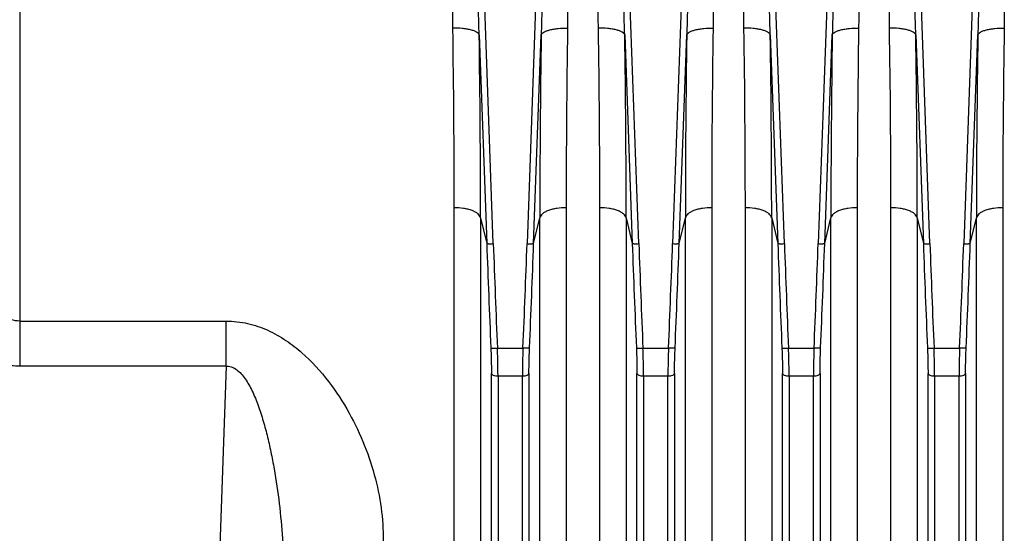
# Model space of a CAD drawing. Extents: x -3157 to 1181, y 8 to 2342.
# Tile 26 of 75: x -1893 to -1744, y 1046 to 1124. Entities that reach past the tile are written whole.
import ezdxf

# ---------------------------------------------------------------- set-up
doc = ezdxf.new("R2010")
doc.units = 0
doc.header["$LTSCALE"] = 65.395
doc.layers.get('0').update_dxf_attribs({"linetype": 'CONTINUOUS'})

msp = doc.modelspace()

# ---------------------------------------------------------------- linework, layer by layer
at = {"color": 9, "linetype": 'CONTINUOUS'}
for p, q in [((-1893, 1381.7), (-1893, 1071.77)), ((-1821.41, 1090.31), (-1823.66, 1152.58)), ((-1814.06, 1152.58), (-1816.3, 1090.31)), ((-1799.41, 1090.31), (-1801.66, 1152.58)), ((-1792.06, 1152.58), (-1794.3, 1090.31)), ((-1777.41, 1090.31), (-1779.66, 1152.58)), ((-1770.06, 1152.58), (-1772.3, 1090.31)), ((-1755.41, 1090.31), (-1757.66, 1152.58)), ((-1748.06, 1152.58), (-1750.3, 1090.31)), ((-1823.54, 1121.92), (-1822.4, 1090.34)), ((-1815.31, 1090.34), (-1814.17, 1121.92)), ((-1801.54, 1121.92), (-1800.4, 1090.34)), ((-1793.31, 1090.34), (-1792.17, 1121.92)), ((-1779.54, 1121.92), (-1778.4, 1090.34)), ((-1771.31, 1090.34), (-1770.17, 1121.92)), ((-1757.54, 1121.92), (-1756.4, 1090.34)), ((-1749.31, 1090.34), (-1748.17, 1121.92)), ((-1823.33, 1094.23), (-1822.4, 1090.34)), ((-1823.33, 1094.23), (-1823.33, 985.18)), ((-1815.31, 1090.34), (-1814.38, 1094.23)), ((-1814.38, 985.18), (-1814.38, 1094.23)), ((-1801.33, 1094.23), (-1801.33, 985.18)), ((-1801.33, 1094.23), (-1800.4, 1090.34)), ((-1793.31, 1090.34), (-1792.38, 1094.23)), ((-1792.38, 985.18), (-1792.38, 1094.23)), ((-1779.33, 1094.23), (-1778.4, 1090.34)), ((-1779.33, 1094.23), (-1779.33, 985.18)), ((-1771.31, 1090.34), (-1770.38, 1094.23)), ((-1770.38, 985.18), (-1770.38, 1094.23)), ((-1757.33, 1094.23), (-1756.4, 1090.34)), ((-1757.33, 1094.23), (-1757.33, 985.18)), ((-1749.31, 1090.34), (-1748.38, 1094.23)), ((-1748.38, 985.18), (-1748.38, 1094.23)), ((-1893, 1078.6), (-1861.79, 1078.6)), ((-1861.79, 1071.77), (-1861.79, 1078.6)), ((-1820.79, 1074.52), (-1816.92, 1074.52)), ((-1798.79, 1074.52), (-1794.92, 1074.52)), ((-1776.79, 1074.52), (-1772.92, 1074.52)), ((-1754.79, 1074.52), (-1750.92, 1074.52)), ((-1861.79, 1071.77), (-1893, 1071.77)), ((-1861.79, 1071.77), (-1865.67, 960.7)), ((-1821.7, 970.02), (-1821.7, 1070.69)), ((-1817.01, 1070.24), (-1820.7, 1070.24)), ((-1820.7, 1070.24), (-1820.7, 969.16)), ((-1817.01, 969.16), (-1817.01, 1070.24)), ((-1816.02, 1070.69), (-1816.02, 970.02)), ((-1799.7, 970.02), (-1799.7, 1070.69)), ((-1795.01, 1070.24), (-1798.7, 1070.24)), ((-1798.7, 1070.24), (-1798.7, 969.16)), ((-1795.01, 969.16), (-1795.01, 1070.24)), ((-1794.02, 1070.69), (-1794.02, 970.02)), ((-1777.7, 970.02), (-1777.7, 1070.69)), ((-1773.01, 1070.24), (-1776.7, 1070.24)), ((-1776.7, 1070.24), (-1776.7, 969.16)), ((-1773.01, 969.16), (-1773.01, 1070.24)), ((-1772.02, 1070.69), (-1772.02, 970.02)), ((-1755.7, 970.02), (-1755.7, 1070.69)), ((-1751.01, 1070.24), (-1754.7, 1070.24)), ((-1754.7, 1070.24), (-1754.7, 969.16)), ((-1751.01, 969.16), (-1751.01, 1070.24)), ((-1750.02, 1070.69), (-1750.02, 970.02))]:
    msp.add_line(p, q, dxfattribs=at)
at = {"color": 2, "linetype": 'CONTINUOUS'}
for p, q in [((-1827.31, 988.62), (-1827.31, 1095.75)), ((-1810.4, 1095.75), (-1810.4, 988.62)), ((-1805.31, 988.62), (-1805.31, 1095.75)), ((-1788.4, 1095.75), (-1788.4, 988.62)), ((-1783.31, 988.62), (-1783.31, 1095.75)), ((-1766.4, 1095.75), (-1766.4, 988.62)), ((-1761.31, 988.62), (-1761.31, 1095.75)), ((-1744.4, 1095.75), (-1744.4, 988.62))]:
    msp.add_line(p, q, dxfattribs=at)
for centre, radius, start, end in [((-3566.54, 1095.54), 1739.23, 0.00691, 0.90151), ((-22.4, 1095.15), 1788, 179.11069, 179.98089), ((-3544.54, 1095.54), 1739.23, 0.00691, 0.90151), ((-0.4, 1095.15), 1788, 179.11069, 179.98089), ((-3522.54, 1095.54), 1739.23, 0.00691, 0.90151), ((21.6, 1095.15), 1788, 179.11069, 179.98089), ((-3500.54, 1095.54), 1739.23, 0.00691, 0.90151), ((43.6, 1095.15), 1788, 179.11069, 179.98089)]:
    msp.add_arc(centre, radius, start, end, dxfattribs=at)
at = {"color": 9, "linetype": 'CONTINUOUS'}
for centre, radius, start, end in [((-3631.84, 1094.02), 1808.51, 0.00662, 0.88408), ((44.84, 1093.63), 1859.22, 179.12789, 179.98141), ((-3609.84, 1094.02), 1808.51, 0.00662, 0.88408), ((66.84, 1093.63), 1859.22, 179.12789, 179.98141), ((-3587.84, 1094.02), 1808.51, 0.00662, 0.88408), ((88.84, 1093.63), 1859.22, 179.12789, 179.98141), ((-3565.84, 1094.02), 1808.51, 0.00662, 0.88408), ((110.84, 1093.63), 1859.22, 179.12789, 179.98141), ((715.96, 1182.06), 2540.02, 182.06931, 182.42585), ((717.36, 1182.09), 2540.43, 182.07039, 182.42675), ((-4347.53, 1181.8), 2532.88, 357.5727, 357.93013), ((-4349.89, 1181.91), 2536.23, 357.57388, 357.93096), ((737.96, 1182.06), 2540.02, 182.06931, 182.42585), ((739.36, 1182.09), 2540.43, 182.07039, 182.42675), ((-4325.53, 1181.8), 2532.88, 357.5727, 357.93013), ((-4327.89, 1181.91), 2536.23, 357.57388, 357.93096), ((759.96, 1182.06), 2540.02, 182.06931, 182.42585), ((761.36, 1182.09), 2540.43, 182.07039, 182.42675), ((-4303.53, 1181.8), 2532.88, 357.5727, 357.93013), ((-4305.89, 1181.91), 2536.23, 357.57388, 357.93096), ((781.96, 1182.06), 2540.02, 182.06931, 182.42585), ((783.36, 1182.09), 2540.43, 182.07039, 182.42675), ((-4281.53, 1181.8), 2532.88, 357.5727, 357.93013), ((-4283.89, 1181.91), 2536.23, 357.57388, 357.93096)]:
    msp.add_arc(centre, radius, start, end, dxfattribs=at)
at = {"color": 2, "linetype": 'CONTINUOUS'}
for points, knots in [([(-1827.52, 1122.91), (-1827.55, 1124.16), (-1827.53, 1126.67), (-1827.4, 1130.44), (-1827.16, 1134.23), (-1826.88, 1137.4), (-1826.61, 1139.93), (-1826.39, 1141.83), (-1826.14, 1143.74), (-1825.86, 1145.64), (-1825.6, 1147.23), (-1825.36, 1148.49), (-1825.17, 1149.44), (-1824.95, 1150.38), (-1824.73, 1151.16), (-1824.52, 1151.77), (-1824.36, 1152.14), (-1824.21, 1152.42), (-1824.07, 1152.62), (-1823.92, 1152.77), (-1823.78, 1152.85), (-1823.7, 1152.86), (-1823.66, 1152.86)], [0, 0, 0, 0, 0.122946, 0.246566, 0.370818, 0.495654, 0.558276, 0.621025, 0.683896, 0.746882, 0.809978, 0.841567, 0.873182, 0.904824, 0.936492, 0.95234, 0.968197, 0.976134, 0.984075, 0.992017, 0.996012, 1, 1, 1, 1]), ([(-1814.06, 1152.86), (-1814.02, 1152.86), (-1813.93, 1152.85), (-1813.79, 1152.77), (-1813.64, 1152.62), (-1813.51, 1152.42), (-1813.35, 1152.14), (-1813.19, 1151.77), (-1812.98, 1151.16), (-1812.77, 1150.38), (-1812.55, 1149.44), (-1812.35, 1148.49), (-1812.11, 1147.23), (-1811.85, 1145.64), (-1811.57, 1143.74), (-1811.33, 1141.83), (-1811.1, 1139.93), (-1810.84, 1137.4), (-1810.56, 1134.23), (-1810.32, 1130.44), (-1810.18, 1126.67), (-1810.17, 1124.16), (-1810.19, 1122.91)], [0, 0, 0, 0, 0.00399, 0.007982, 0.015925, 0.023868, 0.031806, 0.047663, 0.063511, 0.095178, 0.12682, 0.158435, 0.190024, 0.25312, 0.316106, 0.378976, 0.441725, 0.504347, 0.629182, 0.753434, 0.877053, 1, 1, 1, 1]), ([(-1805.52, 1122.91), (-1805.55, 1124.16), (-1805.53, 1126.67), (-1805.4, 1130.44), (-1805.16, 1134.23), (-1804.88, 1137.4), (-1804.61, 1139.93), (-1804.39, 1141.83), (-1804.14, 1143.74), (-1803.86, 1145.64), (-1803.6, 1147.23), (-1803.36, 1148.49), (-1803.17, 1149.44), (-1802.95, 1150.38), (-1802.73, 1151.16), (-1802.52, 1151.77), (-1802.36, 1152.14), (-1802.21, 1152.42), (-1802.07, 1152.62), (-1801.92, 1152.77), (-1801.78, 1152.85), (-1801.7, 1152.86), (-1801.66, 1152.86)], [0, 0, 0, 0, 0.122946, 0.246566, 0.370818, 0.495654, 0.558276, 0.621025, 0.683896, 0.746882, 0.809978, 0.841567, 0.873182, 0.904824, 0.936492, 0.95234, 0.968197, 0.976134, 0.984075, 0.992017, 0.996012, 1, 1, 1, 1]), ([(-1792.06, 1152.86), (-1792.02, 1152.86), (-1791.93, 1152.85), (-1791.79, 1152.77), (-1791.64, 1152.62), (-1791.51, 1152.42), (-1791.35, 1152.14), (-1791.19, 1151.77), (-1790.98, 1151.16), (-1790.77, 1150.38), (-1790.55, 1149.44), (-1790.35, 1148.49), (-1790.11, 1147.23), (-1789.85, 1145.64), (-1789.57, 1143.74), (-1789.33, 1141.83), (-1789.1, 1139.93), (-1788.84, 1137.4), (-1788.56, 1134.23), (-1788.32, 1130.44), (-1788.18, 1126.67), (-1788.17, 1124.16), (-1788.19, 1122.91)], [0, 0, 0, 0, 0.00399, 0.007982, 0.015925, 0.023868, 0.031806, 0.047663, 0.063511, 0.095178, 0.12682, 0.158435, 0.190024, 0.25312, 0.316106, 0.378976, 0.441725, 0.504347, 0.629182, 0.753434, 0.877053, 1, 1, 1, 1]), ([(-1783.52, 1122.91), (-1783.55, 1124.16), (-1783.53, 1126.67), (-1783.4, 1130.44), (-1783.16, 1134.23), (-1782.88, 1137.4), (-1782.61, 1139.93), (-1782.39, 1141.83), (-1782.14, 1143.74), (-1781.86, 1145.64), (-1781.6, 1147.23), (-1781.36, 1148.49), (-1781.17, 1149.44), (-1780.95, 1150.38), (-1780.73, 1151.16), (-1780.52, 1151.77), (-1780.36, 1152.14), (-1780.21, 1152.42), (-1780.07, 1152.62), (-1779.92, 1152.77), (-1779.78, 1152.85), (-1779.7, 1152.86), (-1779.66, 1152.86)], [0, 0, 0, 0, 0.122946, 0.246566, 0.370818, 0.495654, 0.558276, 0.621025, 0.683896, 0.746882, 0.809978, 0.841567, 0.873182, 0.904824, 0.936492, 0.95234, 0.968197, 0.976134, 0.984075, 0.992017, 0.996012, 1, 1, 1, 1]), ([(-1770.06, 1152.86), (-1770.02, 1152.86), (-1769.93, 1152.85), (-1769.79, 1152.77), (-1769.64, 1152.62), (-1769.51, 1152.42), (-1769.35, 1152.14), (-1769.19, 1151.77), (-1768.98, 1151.16), (-1768.77, 1150.38), (-1768.55, 1149.44), (-1768.35, 1148.49), (-1768.11, 1147.23), (-1767.85, 1145.64), (-1767.57, 1143.74), (-1767.33, 1141.83), (-1767.1, 1139.93), (-1766.84, 1137.4), (-1766.56, 1134.23), (-1766.32, 1130.44), (-1766.18, 1126.67), (-1766.17, 1124.16), (-1766.19, 1122.91)], [0, 0, 0, 0, 0.00399, 0.007982, 0.015925, 0.023868, 0.031806, 0.047663, 0.063511, 0.095178, 0.12682, 0.158435, 0.190024, 0.25312, 0.316106, 0.378976, 0.441725, 0.504347, 0.629182, 0.753434, 0.877053, 1, 1, 1, 1]), ([(-1761.52, 1122.91), (-1761.55, 1124.16), (-1761.53, 1126.67), (-1761.4, 1130.44), (-1761.16, 1134.23), (-1760.88, 1137.4), (-1760.61, 1139.93), (-1760.39, 1141.83), (-1760.14, 1143.74), (-1759.86, 1145.64), (-1759.6, 1147.23), (-1759.36, 1148.49), (-1759.17, 1149.44), (-1758.95, 1150.38), (-1758.73, 1151.16), (-1758.52, 1151.77), (-1758.36, 1152.14), (-1758.21, 1152.42), (-1758.07, 1152.62), (-1757.92, 1152.77), (-1757.78, 1152.85), (-1757.7, 1152.86), (-1757.66, 1152.86)], [0, 0, 0, 0, 0.122946, 0.246566, 0.370818, 0.495654, 0.558276, 0.621025, 0.683896, 0.746882, 0.809978, 0.841567, 0.873182, 0.904824, 0.936492, 0.95234, 0.968197, 0.976134, 0.984075, 0.992017, 0.996012, 1, 1, 1, 1]), ([(-1748.06, 1152.86), (-1748.02, 1152.86), (-1747.93, 1152.85), (-1747.79, 1152.77), (-1747.64, 1152.62), (-1747.51, 1152.42), (-1747.35, 1152.14), (-1747.19, 1151.77), (-1746.98, 1151.16), (-1746.77, 1150.38), (-1746.55, 1149.44), (-1746.35, 1148.49), (-1746.11, 1147.23), (-1745.85, 1145.64), (-1745.57, 1143.74), (-1745.33, 1141.83), (-1745.1, 1139.93), (-1744.84, 1137.4), (-1744.56, 1134.23), (-1744.32, 1130.44), (-1744.18, 1126.67), (-1744.17, 1124.16), (-1744.19, 1122.91)], [0, 0, 0, 0, 0.00399, 0.007982, 0.015925, 0.023868, 0.031806, 0.047663, 0.063511, 0.095178, 0.12682, 0.158435, 0.190024, 0.25312, 0.316106, 0.378976, 0.441725, 0.504347, 0.629182, 0.753434, 0.877053, 1, 1, 1, 1])]:
    msp.add_open_spline(points, degree=3, knots=knots, dxfattribs=at)
at = {"color": 9, "linetype": 'CONTINUOUS'}
for points, knots in [([(-1823.54, 1121.92), (-1823.59, 1123.21), (-1823.66, 1125.79), (-1823.74, 1129.66), (-1823.8, 1132.88), (-1823.83, 1135.47), (-1823.85, 1137.41), (-1823.87, 1139.34), (-1823.88, 1141.28), (-1823.89, 1142.9), (-1823.89, 1144.19), (-1823.89, 1145.16), (-1823.88, 1146.13), (-1823.88, 1147.09), (-1823.87, 1148.06), (-1823.86, 1148.86), (-1823.85, 1149.5), (-1823.84, 1149.98), (-1823.83, 1150.46), (-1823.82, 1150.93), (-1823.81, 1151.32), (-1823.79, 1151.63), (-1823.78, 1151.86), (-1823.76, 1152.08), (-1823.74, 1152.26), (-1823.73, 1152.4), (-1823.71, 1152.49), (-1823.7, 1152.54), (-1823.67, 1152.59), (-1823.66, 1152.58)], [0, 0, 0, 0, 0.125859, 0.25196, 0.378227, 0.441403, 0.504597, 0.567798, 0.630996, 0.694172, 0.725745, 0.757302, 0.788835, 0.820335, 0.851787, 0.883163, 0.89881, 0.914416, 0.929964, 0.945426, 0.960748, 0.968323, 0.9758, 0.983119, 0.990137, 0.993433, 0.996401, 0.998767, 1, 1, 1, 1]), ([(-1814.06, 1152.58), (-1814.04, 1152.59), (-1814.02, 1152.54), (-1814.01, 1152.49), (-1813.99, 1152.4), (-1813.97, 1152.26), (-1813.95, 1152.08), (-1813.94, 1151.86), (-1813.92, 1151.63), (-1813.91, 1151.32), (-1813.89, 1150.93), (-1813.88, 1150.46), (-1813.87, 1149.98), (-1813.86, 1149.5), (-1813.85, 1148.86), (-1813.84, 1148.06), (-1813.83, 1147.09), (-1813.83, 1146.13), (-1813.83, 1145.16), (-1813.83, 1144.19), (-1813.83, 1142.9), (-1813.83, 1141.28), (-1813.85, 1139.34), (-1813.86, 1137.41), (-1813.88, 1135.47), (-1813.92, 1132.88), (-1813.97, 1129.66), (-1814.06, 1125.79), (-1814.13, 1123.21), (-1814.17, 1121.92)], [0, 0, 0, 0, 0.001233, 0.003599, 0.006567, 0.009863, 0.01688, 0.0242, 0.031676, 0.039251, 0.054573, 0.070036, 0.085584, 0.10119, 0.116836, 0.148213, 0.179665, 0.211165, 0.242698, 0.274254, 0.305827, 0.369004, 0.432201, 0.495403, 0.558596, 0.621773, 0.74804, 0.874141, 1, 1, 1, 1]), ([(-1801.54, 1121.92), (-1801.59, 1123.21), (-1801.66, 1125.79), (-1801.74, 1129.66), (-1801.8, 1132.88), (-1801.83, 1135.47), (-1801.85, 1137.41), (-1801.87, 1139.34), (-1801.88, 1141.28), (-1801.89, 1142.9), (-1801.89, 1144.19), (-1801.89, 1145.16), (-1801.88, 1146.13), (-1801.88, 1147.09), (-1801.87, 1148.06), (-1801.86, 1148.86), (-1801.85, 1149.5), (-1801.84, 1149.98), (-1801.83, 1150.46), (-1801.82, 1150.93), (-1801.81, 1151.32), (-1801.79, 1151.63), (-1801.78, 1151.86), (-1801.76, 1152.08), (-1801.74, 1152.26), (-1801.73, 1152.4), (-1801.71, 1152.49), (-1801.7, 1152.54), (-1801.67, 1152.59), (-1801.66, 1152.58)], [0, 0, 0, 0, 0.125859, 0.25196, 0.378227, 0.441403, 0.504597, 0.567798, 0.630996, 0.694172, 0.725745, 0.757302, 0.788835, 0.820335, 0.851787, 0.883163, 0.89881, 0.914416, 0.929964, 0.945426, 0.960748, 0.968323, 0.9758, 0.983119, 0.990137, 0.993433, 0.996401, 0.998767, 1, 1, 1, 1]), ([(-1792.06, 1152.58), (-1792.04, 1152.59), (-1792.02, 1152.54), (-1792.01, 1152.49), (-1791.99, 1152.4), (-1791.97, 1152.26), (-1791.95, 1152.08), (-1791.94, 1151.86), (-1791.92, 1151.63), (-1791.91, 1151.32), (-1791.89, 1150.93), (-1791.88, 1150.46), (-1791.87, 1149.98), (-1791.86, 1149.5), (-1791.85, 1148.86), (-1791.84, 1148.06), (-1791.83, 1147.09), (-1791.83, 1146.13), (-1791.83, 1145.16), (-1791.83, 1144.19), (-1791.83, 1142.9), (-1791.83, 1141.28), (-1791.85, 1139.34), (-1791.86, 1137.41), (-1791.88, 1135.47), (-1791.92, 1132.88), (-1791.97, 1129.66), (-1792.06, 1125.79), (-1792.13, 1123.21), (-1792.17, 1121.92)], [0, 0, 0, 0, 0.001233, 0.003599, 0.006567, 0.009863, 0.01688, 0.0242, 0.031676, 0.039251, 0.054573, 0.070036, 0.085584, 0.10119, 0.116836, 0.148213, 0.179665, 0.211165, 0.242698, 0.274254, 0.305827, 0.369004, 0.432201, 0.495403, 0.558596, 0.621773, 0.74804, 0.874141, 1, 1, 1, 1]), ([(-1779.54, 1121.92), (-1779.59, 1123.21), (-1779.66, 1125.79), (-1779.74, 1129.66), (-1779.8, 1132.88), (-1779.83, 1135.47), (-1779.85, 1137.41), (-1779.87, 1139.34), (-1779.88, 1141.28), (-1779.89, 1142.9), (-1779.89, 1144.19), (-1779.89, 1145.16), (-1779.88, 1146.13), (-1779.88, 1147.09), (-1779.87, 1148.06), (-1779.86, 1148.86), (-1779.85, 1149.5), (-1779.84, 1149.98), (-1779.83, 1150.46), (-1779.82, 1150.93), (-1779.81, 1151.32), (-1779.79, 1151.63), (-1779.78, 1151.86), (-1779.76, 1152.08), (-1779.74, 1152.26), (-1779.73, 1152.4), (-1779.71, 1152.49), (-1779.7, 1152.54), (-1779.67, 1152.59), (-1779.66, 1152.58)], [0, 0, 0, 0, 0.125859, 0.25196, 0.378227, 0.441403, 0.504597, 0.567798, 0.630996, 0.694172, 0.725745, 0.757302, 0.788835, 0.820335, 0.851787, 0.883163, 0.89881, 0.914416, 0.929964, 0.945426, 0.960748, 0.968323, 0.9758, 0.983119, 0.990137, 0.993433, 0.996401, 0.998767, 1, 1, 1, 1]), ([(-1770.06, 1152.58), (-1770.04, 1152.59), (-1770.02, 1152.54), (-1770.01, 1152.49), (-1769.99, 1152.4), (-1769.97, 1152.26), (-1769.95, 1152.08), (-1769.94, 1151.86), (-1769.92, 1151.63), (-1769.91, 1151.32), (-1769.89, 1150.93), (-1769.88, 1150.46), (-1769.87, 1149.98), (-1769.86, 1149.5), (-1769.85, 1148.86), (-1769.84, 1148.06), (-1769.83, 1147.09), (-1769.83, 1146.13), (-1769.83, 1145.16), (-1769.83, 1144.19), (-1769.83, 1142.9), (-1769.83, 1141.28), (-1769.85, 1139.34), (-1769.86, 1137.41), (-1769.88, 1135.47), (-1769.92, 1132.88), (-1769.97, 1129.66), (-1770.06, 1125.79), (-1770.13, 1123.21), (-1770.17, 1121.92)], [0, 0, 0, 0, 0.001233, 0.003599, 0.006567, 0.009863, 0.01688, 0.0242, 0.031676, 0.039251, 0.054573, 0.070036, 0.085584, 0.10119, 0.116836, 0.148213, 0.179665, 0.211165, 0.242698, 0.274254, 0.305827, 0.369004, 0.432201, 0.495403, 0.558596, 0.621773, 0.74804, 0.874141, 1, 1, 1, 1]), ([(-1757.54, 1121.92), (-1757.59, 1123.21), (-1757.66, 1125.79), (-1757.74, 1129.66), (-1757.8, 1132.88), (-1757.83, 1135.47), (-1757.85, 1137.41), (-1757.87, 1139.34), (-1757.88, 1141.28), (-1757.89, 1142.9), (-1757.89, 1144.19), (-1757.89, 1145.16), (-1757.88, 1146.13), (-1757.88, 1147.09), (-1757.87, 1148.06), (-1757.86, 1148.86), (-1757.85, 1149.5), (-1757.84, 1149.98), (-1757.83, 1150.46), (-1757.82, 1150.93), (-1757.81, 1151.32), (-1757.79, 1151.63), (-1757.78, 1151.86), (-1757.76, 1152.08), (-1757.74, 1152.26), (-1757.73, 1152.4), (-1757.71, 1152.49), (-1757.7, 1152.54), (-1757.67, 1152.59), (-1757.66, 1152.58)], [0, 0, 0, 0, 0.125859, 0.25196, 0.378227, 0.441403, 0.504597, 0.567798, 0.630996, 0.694172, 0.725745, 0.757302, 0.788835, 0.820335, 0.851787, 0.883163, 0.89881, 0.914416, 0.929964, 0.945426, 0.960748, 0.968323, 0.9758, 0.983119, 0.990137, 0.993433, 0.996401, 0.998767, 1, 1, 1, 1]), ([(-1748.06, 1152.58), (-1748.04, 1152.59), (-1748.02, 1152.54), (-1748.01, 1152.49), (-1747.99, 1152.4), (-1747.97, 1152.26), (-1747.95, 1152.08), (-1747.94, 1151.86), (-1747.92, 1151.63), (-1747.91, 1151.32), (-1747.89, 1150.93), (-1747.88, 1150.46), (-1747.87, 1149.98), (-1747.86, 1149.5), (-1747.85, 1148.86), (-1747.84, 1148.06), (-1747.83, 1147.09), (-1747.83, 1146.13), (-1747.83, 1145.16), (-1747.83, 1144.19), (-1747.83, 1142.9), (-1747.83, 1141.28), (-1747.85, 1139.34), (-1747.86, 1137.41), (-1747.88, 1135.47), (-1747.92, 1132.88), (-1747.97, 1129.66), (-1748.06, 1125.79), (-1748.13, 1123.21), (-1748.17, 1121.92)], [0, 0, 0, 0, 0.001233, 0.003599, 0.006567, 0.009863, 0.01688, 0.0242, 0.031676, 0.039251, 0.054573, 0.070036, 0.085584, 0.10119, 0.116836, 0.148213, 0.179665, 0.211165, 0.242698, 0.274254, 0.305827, 0.369004, 0.432201, 0.495403, 0.558596, 0.621773, 0.74804, 0.874141, 1, 1, 1, 1]), ([(-1823.54, 1121.92), (-1823.57, 1122), (-1823.68, 1122.15), (-1823.96, 1122.34), (-1824.35, 1122.51), (-1824.87, 1122.66), (-1825.47, 1122.78), (-1826.37, 1122.89), (-1827.06, 1122.91), (-1827.52, 1122.91)], [0, 0, 0, 0, 0.054884, 0.130896, 0.233224, 0.360693, 0.509197, 0.670922, 1, 1, 1, 1]), ([(-1814.17, 1121.92), (-1814.14, 1122), (-1814.03, 1122.15), (-1813.76, 1122.34), (-1813.36, 1122.51), (-1812.85, 1122.66), (-1812.24, 1122.78), (-1811.35, 1122.89), (-1810.65, 1122.91), (-1810.19, 1122.91)], [0, 0, 0, 0, 0.054884, 0.130896, 0.233224, 0.360692, 0.509196, 0.670922, 1, 1, 1, 1]), ([(-1801.54, 1121.92), (-1801.57, 1122), (-1801.68, 1122.15), (-1801.96, 1122.34), (-1802.35, 1122.51), (-1802.87, 1122.66), (-1803.47, 1122.78), (-1804.37, 1122.89), (-1805.06, 1122.91), (-1805.52, 1122.91)], [0, 0, 0, 0, 0.054884, 0.130896, 0.233224, 0.360693, 0.509197, 0.670922, 1, 1, 1, 1]), ([(-1792.17, 1121.92), (-1792.14, 1122), (-1792.03, 1122.15), (-1791.76, 1122.34), (-1791.36, 1122.51), (-1790.85, 1122.66), (-1790.24, 1122.78), (-1789.35, 1122.89), (-1788.65, 1122.91), (-1788.19, 1122.91)], [0, 0, 0, 0, 0.054884, 0.130896, 0.233224, 0.360692, 0.509196, 0.670922, 1, 1, 1, 1]), ([(-1779.54, 1121.92), (-1779.57, 1122), (-1779.68, 1122.15), (-1779.96, 1122.34), (-1780.35, 1122.51), (-1780.87, 1122.66), (-1781.47, 1122.78), (-1782.37, 1122.89), (-1783.06, 1122.91), (-1783.52, 1122.91)], [0, 0, 0, 0, 0.054884, 0.130896, 0.233224, 0.360693, 0.509197, 0.670922, 1, 1, 1, 1]), ([(-1770.17, 1121.92), (-1770.14, 1122), (-1770.03, 1122.15), (-1769.76, 1122.34), (-1769.36, 1122.51), (-1768.85, 1122.66), (-1768.24, 1122.78), (-1767.35, 1122.89), (-1766.65, 1122.91), (-1766.19, 1122.91)], [0, 0, 0, 0, 0.054884, 0.130896, 0.233224, 0.360692, 0.509196, 0.670922, 1, 1, 1, 1]), ([(-1757.54, 1121.92), (-1757.57, 1122), (-1757.68, 1122.15), (-1757.96, 1122.34), (-1758.35, 1122.51), (-1758.87, 1122.66), (-1759.47, 1122.78), (-1760.37, 1122.89), (-1761.06, 1122.91), (-1761.52, 1122.91)], [0, 0, 0, 0, 0.054884, 0.130896, 0.233224, 0.360693, 0.509197, 0.670922, 1, 1, 1, 1]), ([(-1748.17, 1121.92), (-1748.14, 1122), (-1748.03, 1122.15), (-1747.76, 1122.34), (-1747.36, 1122.51), (-1746.85, 1122.66), (-1746.24, 1122.78), (-1745.35, 1122.89), (-1744.65, 1122.91), (-1744.19, 1122.91)], [0, 0, 0, 0, 0.054884, 0.130896, 0.233224, 0.360692, 0.509196, 0.670922, 1, 1, 1, 1]), ([(-1823.33, 1094.23), (-1823.38, 1094.45), (-1823.65, 1094.78), (-1824.13, 1095.1), (-1824.65, 1095.34), (-1825.25, 1095.52), (-1826.15, 1095.7), (-1826.85, 1095.75), (-1827.31, 1095.75)], [0, 0, 0, 0, 0.154846, 0.261873, 0.389125, 0.533438, 0.688273, 1, 1, 1, 1]), ([(-1810.4, 1095.75), (-1810.87, 1095.75), (-1811.57, 1095.7), (-1812.46, 1095.52), (-1813.07, 1095.34), (-1813.58, 1095.1), (-1814.07, 1094.78), (-1814.33, 1094.45), (-1814.38, 1094.23)], [0, 0, 0, 0, 0.311727, 0.466562, 0.610875, 0.738127, 0.845154, 1, 1, 1, 1]), ([(-1801.33, 1094.23), (-1801.38, 1094.45), (-1801.65, 1094.78), (-1802.13, 1095.1), (-1802.65, 1095.34), (-1803.25, 1095.52), (-1804.15, 1095.7), (-1804.85, 1095.75), (-1805.31, 1095.75)], [0, 0, 0, 0, 0.154846, 0.261873, 0.389125, 0.533438, 0.688273, 1, 1, 1, 1]), ([(-1788.4, 1095.75), (-1788.87, 1095.75), (-1789.57, 1095.7), (-1790.46, 1095.52), (-1791.07, 1095.34), (-1791.58, 1095.1), (-1792.07, 1094.78), (-1792.33, 1094.45), (-1792.38, 1094.23)], [0, 0, 0, 0, 0.311727, 0.466562, 0.610875, 0.738127, 0.845154, 1, 1, 1, 1]), ([(-1779.33, 1094.23), (-1779.38, 1094.45), (-1779.65, 1094.78), (-1780.13, 1095.1), (-1780.65, 1095.34), (-1781.25, 1095.52), (-1782.15, 1095.7), (-1782.85, 1095.75), (-1783.31, 1095.75)], [0, 0, 0, 0, 0.154846, 0.261873, 0.389125, 0.533438, 0.688273, 1, 1, 1, 1]), ([(-1766.4, 1095.75), (-1766.87, 1095.75), (-1767.57, 1095.7), (-1768.46, 1095.52), (-1769.07, 1095.34), (-1769.58, 1095.1), (-1770.07, 1094.78), (-1770.33, 1094.45), (-1770.38, 1094.23)], [0, 0, 0, 0, 0.311727, 0.466562, 0.610875, 0.738127, 0.845154, 1, 1, 1, 1]), ([(-1757.33, 1094.23), (-1757.38, 1094.45), (-1757.65, 1094.78), (-1758.13, 1095.1), (-1758.65, 1095.34), (-1759.25, 1095.52), (-1760.15, 1095.7), (-1760.85, 1095.75), (-1761.31, 1095.75)], [0, 0, 0, 0, 0.154846, 0.261873, 0.389125, 0.533438, 0.688273, 1, 1, 1, 1]), ([(-1744.4, 1095.75), (-1744.87, 1095.75), (-1745.57, 1095.7), (-1746.46, 1095.52), (-1747.07, 1095.34), (-1747.58, 1095.1), (-1748.07, 1094.78), (-1748.33, 1094.45), (-1748.38, 1094.23)], [0, 0, 0, 0, 0.311727, 0.466562, 0.610875, 0.738127, 0.845154, 1, 1, 1, 1]), ([(-1822.4, 1090.34), (-1822.39, 1090.33), (-1822.36, 1090.33), (-1822.29, 1090.32), (-1822.2, 1090.31), (-1822.02, 1090.3), (-1821.75, 1090.3), (-1821.53, 1090.31), (-1821.41, 1090.31)], [0, 0, 0, 0, 0.035979, 0.103514, 0.201108, 0.325679, 0.638409, 1, 1, 1, 1]), ([(-1816.3, 1090.31), (-1816.18, 1090.31), (-1815.96, 1090.3), (-1815.69, 1090.3), (-1815.52, 1090.31), (-1815.42, 1090.32), (-1815.35, 1090.33), (-1815.32, 1090.33), (-1815.31, 1090.34)], [0, 0, 0, 0, 0.361552, 0.674267, 0.798852, 0.896468, 0.964017, 1, 1, 1, 1]), ([(-1800.4, 1090.34), (-1800.39, 1090.33), (-1800.36, 1090.33), (-1800.29, 1090.32), (-1800.2, 1090.31), (-1800.02, 1090.3), (-1799.75, 1090.3), (-1799.53, 1090.31), (-1799.41, 1090.31)], [0, 0, 0, 0, 0.035979, 0.103514, 0.201108, 0.325679, 0.638409, 1, 1, 1, 1]), ([(-1794.3, 1090.31), (-1794.18, 1090.31), (-1793.96, 1090.3), (-1793.69, 1090.3), (-1793.52, 1090.31), (-1793.42, 1090.32), (-1793.35, 1090.33), (-1793.32, 1090.33), (-1793.31, 1090.34)], [0, 0, 0, 0, 0.361552, 0.674267, 0.798852, 0.896468, 0.964017, 1, 1, 1, 1]), ([(-1778.4, 1090.34), (-1778.39, 1090.33), (-1778.36, 1090.33), (-1778.29, 1090.32), (-1778.2, 1090.31), (-1778.02, 1090.3), (-1777.75, 1090.3), (-1777.53, 1090.31), (-1777.41, 1090.31)], [0, 0, 0, 0, 0.035979, 0.103514, 0.201108, 0.325679, 0.638409, 1, 1, 1, 1]), ([(-1772.3, 1090.31), (-1772.18, 1090.31), (-1771.96, 1090.3), (-1771.69, 1090.3), (-1771.52, 1090.31), (-1771.42, 1090.32), (-1771.35, 1090.33), (-1771.32, 1090.33), (-1771.31, 1090.34)], [0, 0, 0, 0, 0.361552, 0.674267, 0.798852, 0.896468, 0.964017, 1, 1, 1, 1]), ([(-1756.4, 1090.34), (-1756.39, 1090.33), (-1756.36, 1090.33), (-1756.29, 1090.32), (-1756.2, 1090.31), (-1756.02, 1090.3), (-1755.75, 1090.3), (-1755.53, 1090.31), (-1755.41, 1090.31)], [0, 0, 0, 0, 0.035979, 0.103514, 0.201108, 0.325679, 0.638409, 1, 1, 1, 1]), ([(-1750.3, 1090.31), (-1750.18, 1090.31), (-1749.96, 1090.3), (-1749.69, 1090.3), (-1749.52, 1090.31), (-1749.42, 1090.32), (-1749.35, 1090.33), (-1749.32, 1090.33), (-1749.31, 1090.34)], [0, 0, 0, 0, 0.361552, 0.674267, 0.798852, 0.896468, 0.964017, 1, 1, 1, 1]), ([(-1893, 1078.6), (-1893.44, 1078.6), (-1894.35, 1078.75), (-1895.61, 1079.36), (-1896.77, 1080.29), (-1897.45, 1081.05), (-1897.78, 1081.45)], [0, 0, 0, 0, 0.229403, 0.46968, 0.726399, 1, 1, 1, 1]), ([(-1861.79, 1078.6), (-1860.7, 1078.6), (-1858.53, 1078.35), (-1855.48, 1077.3), (-1852.74, 1075.74), (-1849.54, 1073.25), (-1846.23, 1069.6), (-1843.14, 1064.8), (-1840.79, 1059.83), (-1839.14, 1054.81), (-1838.18, 1049.8), (-1838.03, 1046.46), (-1838.09, 1044.82)], [0, 0, 0, 0, 0.072514, 0.143934, 0.213715, 0.2818, 0.413268, 0.539551, 0.661125, 0.778213, 0.891025, 1, 1, 1, 1]), ([(-1893, 1071.77), (-1893.86, 1071.77), (-1895.59, 1071.93), (-1898.9, 1072.86), (-1901.18, 1074.17), (-1902.55, 1075.19)], [0, 0, 0, 0, 0.250292, 0.500605, 1, 1, 1, 1]), ([(-1821.78, 1074.55), (-1821.77, 1074.21), (-1821.72, 1072.92), (-1821.7, 1071.64), (-1821.7, 1070.69)], [0, 0, 0, 0, 0.261306, 1, 1, 1, 1]), ([(-1821.78, 1074.54), (-1821.78, 1074.54), (-1821.74, 1074.53), (-1821.68, 1074.52), (-1821.58, 1074.52), (-1821.4, 1074.51), (-1821.13, 1074.51), (-1820.91, 1074.52), (-1820.79, 1074.52)], [0, 0, 0, 0, 0.032837, 0.097426, 0.195995, 0.325335, 0.65043, 1, 1, 1, 1]), ([(-1820.7, 1070.24), (-1820.7, 1070.58), (-1820.71, 1072), (-1820.75, 1073.43), (-1820.79, 1074.52)], [0, 0, 0, 0, 0.235467, 1, 1, 1, 1]), ([(-1816.92, 1074.52), (-1816.94, 1074.15), (-1816.99, 1072.72), (-1817.01, 1071.29), (-1817.01, 1070.24)], [0, 0, 0, 0, 0.261342, 1, 1, 1, 1]), ([(-1815.93, 1074.54), (-1815.94, 1074.54), (-1815.97, 1074.53), (-1816.03, 1074.52), (-1816.13, 1074.52), (-1816.32, 1074.51), (-1816.58, 1074.51), (-1816.81, 1074.52), (-1816.92, 1074.52)], [0, 0, 0, 0, 0.032616, 0.097016, 0.195472, 0.32479, 0.650085, 1, 1, 1, 1]), ([(-1816.02, 1070.69), (-1816.02, 1070.99), (-1816.01, 1072.28), (-1815.97, 1073.56), (-1815.93, 1074.55)], [0, 0, 0, 0, 0.235446, 1, 1, 1, 1]), ([(-1799.78, 1074.55), (-1799.77, 1074.21), (-1799.72, 1072.92), (-1799.7, 1071.64), (-1799.7, 1070.69)], [0, 0, 0, 0, 0.261306, 1, 1, 1, 1]), ([(-1799.78, 1074.54), (-1799.78, 1074.54), (-1799.74, 1074.53), (-1799.68, 1074.52), (-1799.58, 1074.52), (-1799.4, 1074.51), (-1799.13, 1074.51), (-1798.91, 1074.52), (-1798.79, 1074.52)], [0, 0, 0, 0, 0.032837, 0.097426, 0.195995, 0.325335, 0.65043, 1, 1, 1, 1]), ([(-1798.7, 1070.24), (-1798.7, 1070.58), (-1798.71, 1072), (-1798.75, 1073.43), (-1798.79, 1074.52)], [0, 0, 0, 0, 0.235467, 1, 1, 1, 1]), ([(-1794.92, 1074.52), (-1794.94, 1074.15), (-1794.99, 1072.72), (-1795.01, 1071.29), (-1795.01, 1070.24)], [0, 0, 0, 0, 0.261342, 1, 1, 1, 1]), ([(-1793.93, 1074.54), (-1793.94, 1074.54), (-1793.97, 1074.53), (-1794.03, 1074.52), (-1794.13, 1074.52), (-1794.32, 1074.51), (-1794.58, 1074.51), (-1794.81, 1074.52), (-1794.92, 1074.52)], [0, 0, 0, 0, 0.032616, 0.097016, 0.195472, 0.32479, 0.650085, 1, 1, 1, 1]), ([(-1794.02, 1070.69), (-1794.02, 1070.99), (-1794.01, 1072.28), (-1793.97, 1073.56), (-1793.93, 1074.55)], [0, 0, 0, 0, 0.235446, 1, 1, 1, 1]), ([(-1777.78, 1074.55), (-1777.77, 1074.21), (-1777.72, 1072.92), (-1777.7, 1071.64), (-1777.7, 1070.69)], [0, 0, 0, 0, 0.261306, 1, 1, 1, 1]), ([(-1777.78, 1074.54), (-1777.78, 1074.54), (-1777.74, 1074.53), (-1777.68, 1074.52), (-1777.58, 1074.52), (-1777.4, 1074.51), (-1777.13, 1074.51), (-1776.91, 1074.52), (-1776.79, 1074.52)], [0, 0, 0, 0, 0.032837, 0.097426, 0.195995, 0.325335, 0.65043, 1, 1, 1, 1]), ([(-1776.7, 1070.24), (-1776.7, 1070.58), (-1776.71, 1072), (-1776.75, 1073.43), (-1776.79, 1074.52)], [0, 0, 0, 0, 0.235467, 1, 1, 1, 1]), ([(-1772.92, 1074.52), (-1772.94, 1074.15), (-1772.99, 1072.72), (-1773.01, 1071.29), (-1773.01, 1070.24)], [0, 0, 0, 0, 0.261342, 1, 1, 1, 1]), ([(-1771.93, 1074.54), (-1771.94, 1074.54), (-1771.97, 1074.53), (-1772.03, 1074.52), (-1772.13, 1074.52), (-1772.32, 1074.51), (-1772.58, 1074.51), (-1772.81, 1074.52), (-1772.92, 1074.52)], [0, 0, 0, 0, 0.032616, 0.097016, 0.195472, 0.32479, 0.650085, 1, 1, 1, 1]), ([(-1772.02, 1070.69), (-1772.02, 1070.99), (-1772.01, 1072.28), (-1771.97, 1073.56), (-1771.93, 1074.55)], [0, 0, 0, 0, 0.235446, 1, 1, 1, 1]), ([(-1755.78, 1074.55), (-1755.77, 1074.21), (-1755.72, 1072.92), (-1755.7, 1071.64), (-1755.7, 1070.69)], [0, 0, 0, 0, 0.261306, 1, 1, 1, 1]), ([(-1755.78, 1074.54), (-1755.78, 1074.54), (-1755.74, 1074.53), (-1755.68, 1074.52), (-1755.58, 1074.52), (-1755.4, 1074.51), (-1755.13, 1074.51), (-1754.91, 1074.52), (-1754.79, 1074.52)], [0, 0, 0, 0, 0.032837, 0.097426, 0.195995, 0.325335, 0.65043, 1, 1, 1, 1]), ([(-1754.7, 1070.24), (-1754.7, 1070.58), (-1754.71, 1072), (-1754.75, 1073.43), (-1754.79, 1074.52)], [0, 0, 0, 0, 0.235467, 1, 1, 1, 1]), ([(-1750.92, 1074.52), (-1750.94, 1074.15), (-1750.99, 1072.72), (-1751.01, 1071.29), (-1751.01, 1070.24)], [0, 0, 0, 0, 0.261342, 1, 1, 1, 1]), ([(-1749.93, 1074.54), (-1749.94, 1074.54), (-1749.97, 1074.53), (-1750.03, 1074.52), (-1750.13, 1074.52), (-1750.32, 1074.51), (-1750.58, 1074.51), (-1750.81, 1074.52), (-1750.92, 1074.52)], [0, 0, 0, 0, 0.032616, 0.097016, 0.195472, 0.32479, 0.650085, 1, 1, 1, 1]), ([(-1750.02, 1070.69), (-1750.02, 1070.99), (-1750.01, 1072.28), (-1749.97, 1073.56), (-1749.93, 1074.55)], [0, 0, 0, 0, 0.235446, 1, 1, 1, 1]), ([(-1861.79, 1071.77), (-1861.55, 1071.78), (-1861.03, 1071.72), (-1860.31, 1071.36), (-1859.65, 1070.79), (-1859.04, 1070.06), (-1858.48, 1069.2), (-1857.77, 1067.89), (-1857.02, 1066.08), (-1856.25, 1063.76), (-1855.59, 1061.32), (-1855.02, 1058.8), (-1854.36, 1055.35), (-1853.73, 1050.99), (-1853.24, 1045.71), (-1853, 1040.44), (-1853.02, 1036.94), (-1853.08, 1035.21)], [0, 0, 0, 0, 0.018905, 0.03895, 0.061057, 0.085418, 0.111744, 0.13972, 0.199249, 0.262068, 0.326963, 0.393176, 0.460264, 0.595714, 0.73156, 0.866642, 1, 1, 1, 1]), ([(-1820.7, 1070.24), (-1820.82, 1070.24), (-1821.05, 1070.26), (-1821.41, 1070.36), (-1821.67, 1070.54), (-1821.7, 1070.69)], [0, 0, 0, 0, 0.305862, 0.601798, 1, 1, 1, 1]), ([(-1816.02, 1070.69), (-1816.05, 1070.54), (-1816.31, 1070.36), (-1816.66, 1070.26), (-1816.9, 1070.24), (-1817.01, 1070.24)], [0, 0, 0, 0, 0.398202, 0.694138, 1, 1, 1, 1]), ([(-1798.7, 1070.24), (-1798.82, 1070.24), (-1799.05, 1070.26), (-1799.41, 1070.36), (-1799.67, 1070.54), (-1799.7, 1070.69)], [0, 0, 0, 0, 0.305862, 0.601798, 1, 1, 1, 1]), ([(-1794.02, 1070.69), (-1794.05, 1070.54), (-1794.31, 1070.36), (-1794.66, 1070.26), (-1794.9, 1070.24), (-1795.01, 1070.24)], [0, 0, 0, 0, 0.398202, 0.694138, 1, 1, 1, 1]), ([(-1776.7, 1070.24), (-1776.82, 1070.24), (-1777.05, 1070.26), (-1777.41, 1070.36), (-1777.67, 1070.54), (-1777.7, 1070.69)], [0, 0, 0, 0, 0.305862, 0.601798, 1, 1, 1, 1]), ([(-1772.02, 1070.69), (-1772.05, 1070.54), (-1772.31, 1070.36), (-1772.66, 1070.26), (-1772.9, 1070.24), (-1773.01, 1070.24)], [0, 0, 0, 0, 0.398202, 0.694138, 1, 1, 1, 1]), ([(-1754.7, 1070.24), (-1754.82, 1070.24), (-1755.05, 1070.26), (-1755.41, 1070.36), (-1755.67, 1070.54), (-1755.7, 1070.69)], [0, 0, 0, 0, 0.305862, 0.601798, 1, 1, 1, 1]), ([(-1750.02, 1070.69), (-1750.05, 1070.54), (-1750.31, 1070.36), (-1750.66, 1070.26), (-1750.9, 1070.24), (-1751.01, 1070.24)], [0, 0, 0, 0, 0.398202, 0.694138, 1, 1, 1, 1])]:
    msp.add_open_spline(points, degree=3, knots=knots, dxfattribs=at)

doc.saveas('drawing.dxf')
